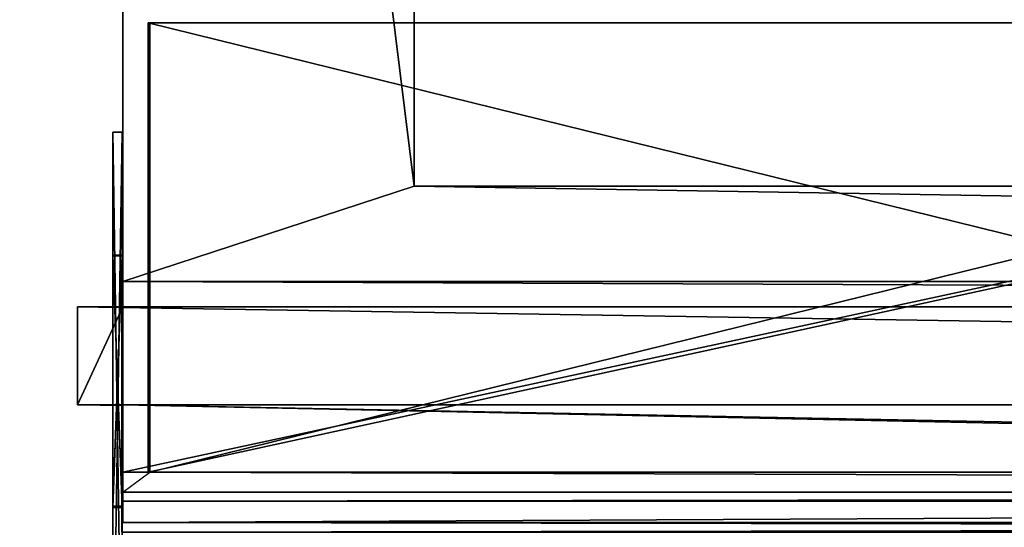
# Model space of a CAD drawing. Extents: x 0 to 48.8, y 0 to 26.9.
# Tile 195 of 256: x 0 to 7.6, y 4.8 to 8.7. Entities that reach past the tile are written whole.
import ezdxf

# ---------------------------------------------------------------- set-up
doc = ezdxf.new("R2010")
doc.units = 0
doc.header["$MEASUREMENT"] = 0
doc.layers.get('0').update_dxf_attribs({"linetype": 'CONTINUOUS'})
doc.layers.add('BODY', color=251, linetype='CONTINUOUS')
doc.layers.add('SIDE_SUPPOT_LT', color=251, linetype='CONTINUOUS')

# ---------------------------------------------------------------- blocks, each defined once
blk = doc.blocks.new('T48IT100NP_TRADECAD_DXF')
at = {"layer": 'BODY', "color": 0}
for p, q in [((0.8004, 25.6657, 1.2161), (0.8004, 6.66, 1.2161)), ((0.8004, 25.6657, 1.2161), (0.8004, 6.66, 1.2161)), ((3.0645, 7.4022, 1.2161), (3.0645, 25.6657, 1.2161)), ((3.0645, 7.4022, 1.2161), (3.0645, 25.6657, 1.2161)), ((3.0645, 7.4022, 0.7119), (3.0645, 25.6657, 0.7119)), ((3.0645, 7.4022, 0.7119), (3.0645, 25.6657, 0.7119)), ((0.8004, 5.179, 80.6752), (0.8004, 8.8751, 80.6752)), ((0.8004, 5.179, 80.6752), (0.8004, 8.8751, 80.6752)), ((0.9986, 8.6714, 80.6752), (0.9986, 5.179, 80.6752)), ((15.1672, 8.6714, 80.6752), (0.9986, 8.6714, 80.6752)), ((0.9986, 8.6714, 80.6752), (0.9986, 5.179, 80.6752)), ((0.9986, 8.6714, 80.6752), (1.0103, 8.6714, 83.6099)), ((0.9986, 8.6714, 80.6752), (1.0103, 8.6714, 83.6099)), ((15.1672, 8.6714, 80.6752), (0.9986, 8.6714, 80.6752)), ((1.0103, 8.6714, 83.6099), (1.0103, 5.179, 83.6099)), ((1.0103, 8.6714, 83.6099), (1.0103, 5.179, 83.6099)), ((1.0103, 8.6714, 83.6099), (15.1668, 8.6714, 83.6099)), ((1.0103, 8.6714, 83.6099), (15.1668, 8.6714, 83.6099)), ((3.0645, 7.4022, 1.2161), (45.479, 7.4022, 1.2161)), ((3.0645, 7.4022, 1.2161), (3.0645, 7.4022, 0.7119)), ((3.0645, 7.4022, 0.7119), (45.479, 7.4022, 0.7119)), ((3.0645, 7.4022, 0.7119), (45.479, 7.4022, 0.7119)), ((3.0645, 7.4022, 1.2161), (3.0645, 7.4022, 0.7119)), ((3.0645, 7.4022, 1.2161), (45.479, 7.4022, 1.2161)), ((0.8004, 6.6579, 79.908), (0.7935, 6.6579, 79.94)), ((0.7935, 6.6579, 79.94), (0.7935, 6.6579, 7.3883)), ((0.7935, 6.6579, 7.3883), (0.8004, 6.6579, 7.3883)), ((0.7935, 6.6579, 7.3883), (0.7935, 5.0241, 7.3883)), ((0.7935, 6.6579, 7.3883), (0.8004, 6.6579, 7.3883)), ((0.7935, 6.6579, 7.3883), (0.7935, 5.0241, 7.3883)), ((0.7935, 6.6579, 79.94), (0.7935, 6.6579, 7.3883)), ((0.7935, 6.6579, 79.94), (0.7935, 5.0241, 79.94)), ((0.7935, 6.6579, 79.94), (0.7935, 5.0241, 79.94)), ((0.8004, 6.6579, 79.908), (0.7935, 6.6579, 79.94)), ((0.8004, 6.4639, 3.8536), (0.8004, 6.66, 3.8536)), ((0.8004, 6.66, 3.8536), (0.8004, 6.66, 1.2161)), ((48.044, 6.66, 1.2161), (0.8004, 6.66, 1.2161)), ((48.044, 6.66, 3.8536), (0.8004, 6.66, 3.8536)), ((0.8004, 6.4639, 3.8536), (0.8004, 6.66, 3.8536)), ((48.044, 6.66, 1.2161), (0.8004, 6.66, 1.2161)), ((0.8004, 6.66, 3.8536), (0.8004, 6.66, 1.2161)), ((48.044, 6.66, 3.8536), (0.8004, 6.66, 3.8536)), ((0.8004, 5.0241, 79.908), (0.8004, 6.6579, 79.908)), ((0.8004, 6.6579, 7.3883), (0.8004, 6.6579, 79.908)), ((0.8004, 6.6579, 7.3883), (0.8004, 5.0241, 7.3883)), ((0.8004, 6.6579, 7.3883), (0.8004, 6.6579, 79.908)), ((0.8004, 6.6579, 7.3883), (0.8004, 5.0241, 7.3883)), ((0.8004, 5.0241, 79.908), (0.8004, 6.6579, 79.908)), ((0.4486, 6.4639), (0.4486, 5.7042)), ((0.4486, 6.4639), (0.4486, 6.4639, 4.1365)), ((0.4486, 6.4639, 4.1365), (0.4486, 5.7042, 4.1365)), ((48.396, 6.4639), (0.4486, 6.4639)), ((0.8004, 6.4639, 4.1365), (0.4486, 6.4639, 4.1365)), ((0.4486, 6.4639), (0.4486, 6.4639, 4.1365)), ((0.8004, 6.4639, 4.1365), (0.4486, 6.4639, 4.1365)), ((0.4486, 6.4639, 4.1365), (0.4486, 5.7042, 4.1365)), ((48.396, 6.4639), (0.4486, 6.4639)), ((0.4486, 6.4639), (0.4486, 5.7042)), ((0.8004, 5.7042, 3.8536), (0.8004, 6.4639, 3.8536)), ((0.8004, 6.4639, 4.1365), (0.8004, 6.4639, 3.8536)), ((0.8004, 5.7042, 3.8536), (0.8004, 6.4639, 3.8536)), ((0.8004, 5.6983, 4.1365), (0.8004, 6.4639, 4.1365)), ((0.8004, 6.4639, 3.8536), (48.044, 6.4639, 3.8536)), ((0.8004, 6.4639, 4.1365), (0.8004, 6.4639, 3.8536)), ((0.8004, 6.4639, 3.8536), (48.044, 6.4639, 3.8536)), ((0.8004, 5.6983, 4.1365), (0.8004, 6.4639, 4.1365)), ((0.4486, 5.7042, 4.1365), (0.4486, 5.7042, 3.8536)), ((0.4486, 5.7042), (0.4486, 5.7042, 3.8536)), ((0.8004, 5.7042, 3.8536), (0.4486, 5.7042, 3.8536)), ((0.4486, 5.7042), (48.396, 5.7042)), ((0.4486, 5.7042), (0.4486, 5.7042, 3.8536)), ((0.4486, 5.7042, 4.1365), (0.8004, 5.6983, 4.1365)), ((0.4486, 5.7042), (48.396, 5.7042)), ((0.4486, 5.7042, 4.1365), (0.4486, 5.7042, 3.8536)), ((0.8004, 5.7042, 3.8536), (0.4486, 5.7042, 3.8536)), ((0.4486, 5.7042, 4.1365), (0.8004, 5.6983, 4.1365)), ((0.8004, 4.7898, 3.8535), (0.8004, 5.7042, 3.8536)), ((0.8004, 4.7898, 3.8535), (0.8004, 5.7042, 3.8536)), ((48.044, 5.7042, 3.8536), (0.8004, 5.7042, 3.8536)), ((0.8004, 5.6983, 4.1365), (0.8004, 5.7042, 3.8536)), ((48.044, 5.7042, 3.8536), (0.8004, 5.7042, 3.8536)), ((0.8004, 5.6983, 4.1365), (0.8004, 5.7042, 3.8536)), ((0.8004, 5.179, 80.6752), (0.8004, 5.179, 83.6099)), ((0.8004, 5.179, 83.6099), (0.8004, 4.7898, 83.6099)), ((0.9986, 5.179, 80.6752), (0.8004, 5.179, 80.6752)), ((0.8004, 5.0241, 83.6099), (1.0103, 5.179, 83.6099)), ((1.0103, 5.179, 83.6099), (0.8004, 5.179, 83.6099)), ((0.8004, 5.179, 80.6752), (0.8004, 5.179, 83.6099)), ((0.9986, 5.179, 80.6752), (0.8004, 5.179, 80.6752)), ((15.1672, 5.179, 80.6752), (0.9986, 5.179, 80.6752)), ((15.1672, 5.179, 80.6752), (0.9986, 5.179, 80.6752)), ((1.0103, 5.179, 83.6099), (0.9986, 5.179, 80.6752)), ((1.0103, 5.179, 83.6099), (0.9986, 5.179, 80.6752)), ((0.7935, 5.0241, 83.8833), (48.0504, 5.0241, 83.8833)), ((0.7935, 5.0241, 79.94), (0.7935, 5.0241, 83.8833)), ((0.8004, 5.0241, 79.908), (0.7935, 5.0241, 79.94)), ((0.7935, 5.0241, 83.8833), (48.0504, 5.0241, 83.8833)), ((0.7935, 4.9557, 83.8833), (0.7935, 5.0241, 83.8833)), ((0.7935, 5.0241, 7.3883), (0.8004, 5.0241, 7.3883)), ((0.7935, 4.9557, 83.8833), (0.7935, 5.0241, 83.8833)), ((0.7935, 4.7898, 3.8535), (0.7935, 5.0241, 3.8535)), ((0.7935, 5.0241, 3.8535), (0.7935, 5.0241, 7.3883)), ((0.7935, 5.0241, 79.94), (0.7935, 5.0241, 83.8833)), ((0.8004, 5.0241, 79.908), (0.7935, 5.0241, 79.94)), ((0.8004, 5.0241, 3.8535), (0.7935, 5.0241, 3.8535)), ((0.7935, 4.7898, 3.8535), (0.7935, 5.0241, 3.8535)), ((0.7935, 5.0241, 7.3883), (0.8004, 5.0241, 7.3883)), ((0.7935, 5.0241, 3.8535), (0.7935, 5.0241, 7.3883)), ((0.8004, 5.0241, 3.8535), (0.7935, 5.0241, 3.8535)), ((0.8004, 5.0241, 83.6099), (0.8004, 5.0241, 79.908)), ((0.8004, 5.0241, 83.6099), (48.044, 5.0241, 83.6099)), ((0.8004, 4.7898, 3.8535), (0.8004, 5.0241, 3.8535)), ((0.8004, 4.7898, 83.6099), (0.8004, 5.0241, 83.6099)), ((0.8004, 5.0241, 83.6099), (0.8004, 5.0241, 79.908)), ((0.8004, 5.0241, 3.8535), (0.8004, 5.0241, 7.3883)), ((0.8004, 5.0241, 83.6099), (48.044, 5.0241, 83.6099)), ((0.8004, 4.7898, 3.8535), (0.8004, 5.0241, 3.8535)), ((0.8004, 5.0241, 3.8535), (0.8004, 5.0241, 7.3883)), ((0.7935, 4.9557, 83.8833), (17.9504, 4.9557, 83.8833)), ((0.7935, 4.7898, 83.8833), (0.7935, 4.9557, 83.8833)), ((0.7935, 4.7898, 83.8833), (0.7935, 4.9557, 83.8833)), ((48.0504, 4.7898, 83.8833), (0.7935, 4.7898, 83.8833)), ((0.7935, 4.7898, 83.8833), (0.7935, 4.7898, 83.8519)), ((0.7935, 4.7898, 83.8519), (0.8004, 4.7898, 83.6099)), ((0.7935, 4.7898, 83.8833), (0.7935, 4.7136, 83.8833)), ((48.0504, 4.7898, 83.8833), (0.7935, 4.7898, 83.8833)), ((48.0504, 4.7898, 83.8833), (0.7935, 4.7898, 83.8833)), ((0.8004, 4.7898, 7.3883), (0.7935, 4.7898, 7.3883)), ((0.7935, 4.7898, 83.8519), (0.7935, 4.7898, 7.3883)), ((0.7935, 4.7898, 83.8519), (0.8004, 4.7898, 83.6099)), ((0.7935, 4.7898, 83.8833), (0.7935, 4.7136, 83.8833)), ((0.7935, 4.7136, 3.8536), (0.7935, 4.7898, 3.8535)), ((0.7935, 4.7898, 83.8519), (0.8004, 4.7898, 83.6099)), ((0.7935, 4.7898, 83.8519), (0.7935, 4.7898, 7.3883)), ((0.8004, 4.7898, 7.3883), (0.7935, 4.7898, 7.3883)), ((0.8004, 4.7898, 3.8535), (0.7935, 4.7898, 3.8535)), ((0.7935, 4.7136, 3.8536), (0.7935, 4.7898, 3.8535)), ((0.8004, 4.7898, 3.8535), (0.7935, 4.7898, 3.8535)), ((0.8004, 4.7898, 83.6099), (48.044, 4.7898, 83.6099)), ((0.8004, 4.7898, 3.8535), (0.8004, 4.7898, 7.3883)), ((0.8004, 4.7898, 83.6099), (0.8004, 4.7898, 7.3883)), ((0.8004, 4.7898, 83.6099), (0.8004, 4.7898, 7.3883)), ((0.8004, 4.7898, 3.8535), (0.8004, 4.7898, 7.3883)), ((0.8004, 4.7898, 83.6099), (0.8004, 4.7898, 7.3883)), ((0.8004, 4.7898, 83.6099), (0.8004, 4.7898, 7.3883))]:
    blk.add_line(p, q, dxfattribs=at)
at = {"layer": 'SIDE_SUPPOT_LT', "color": 0}
for p, q in [((0.7249, 7.8209, 83.5641), (0.795, 7.8209, 83.5641)), ((0.7249, 7.8208, 3.5377), (0.7249, 7.8209, 83.5641)), ((0.7249, 7.8209, 83.5641), (0.7249, 3.1817, 83.5641)), ((0.7249, 7.8208, 3.5377), (0.7249, 7.8209, 83.5641)), ((0.7249, 7.8209, 83.5641), (0.7249, 3.1817, 83.5641)), ((0.7249, 7.8209, 83.5641), (0.795, 7.8209, 83.5641)), ((0.7249, 7.8208, 3.5377), (0.795, 7.8208, 3.5377)), ((0.7249, 3.1817, 3.5377), (0.7249, 7.8208, 3.5377)), ((0.7249, 7.8208, 3.5377), (0.795, 7.8208, 3.5377)), ((0.7249, 3.1817, 3.5377), (0.7249, 7.8208, 3.5377)), ((0.795, 7.8209, 83.5641), (0.795, 7.8208, 3.5377)), ((0.795, 7.8209, 83.5641), (0.795, 3.1106, 83.5641)), ((0.795, 7.8209, 83.5641), (0.795, 7.8208, 3.5377)), ((0.795, 7.8209, 83.5641), (0.795, 3.1106, 83.5641)), ((0.795, 7.8208, 3.5377), (0.795, 3.1106, 3.5377)), ((0.795, 7.8208, 3.5377), (0.795, 3.1106, 3.5377)), ((0.7249, 4.9153, 82.4953), (0.7249, 6.8664, 82.4953)), ((0.7249, 6.8664, 82.4953), (0.7249, 6.8664, 81.0881)), ((0.7249, 6.8664, 81.0881), (0.7249, 4.9153, 81.0881)), ((0.7249, 6.8664, 81.0881), (0.7249, 4.9153, 81.0881)), ((0.7249, 6.8664, 81.0881), (0.795, 6.8664, 81.0881)), ((0.7249, 6.8664, 82.4953), (0.7249, 6.8664, 81.0881)), ((0.7249, 6.8664, 82.4953), (0.795, 6.8664, 82.4953)), ((0.7249, 6.8664, 81.0881), (0.795, 6.8664, 81.0881)), ((0.7249, 4.9153, 82.4953), (0.7249, 6.8664, 82.4953)), ((0.7249, 6.8664, 82.4953), (0.795, 6.8664, 82.4953)), ((0.7249, 4.9059, 5.9859), (0.7249, 6.8614, 5.9859)), ((0.7249, 6.8614, 5.9859), (0.7249, 6.8614, 4.6027)), ((0.7249, 6.8614, 4.6027), (0.7249, 4.9059, 4.6027)), ((0.7249, 6.8614, 4.6027), (0.7249, 4.9059, 4.6027)), ((0.7249, 6.8614, 4.6027), (0.795, 6.8614, 4.6027)), ((0.7249, 6.8614, 4.6027), (0.795, 6.8614, 4.6027)), ((0.7249, 6.8614, 5.9859), (0.7249, 6.8614, 4.6027)), ((0.7249, 6.8614, 5.9859), (0.795, 6.8614, 5.9859)), ((0.7249, 6.8614, 5.9859), (0.795, 6.8614, 5.9859)), ((0.7249, 4.9059, 5.9859), (0.7249, 6.8614, 5.9859)), ((0.795, 6.8664, 82.4953), (0.795, 4.9153, 82.4953)), ((0.795, 6.8664, 81.0881), (0.795, 4.9153, 81.0881)), ((0.795, 6.8664, 81.0881), (0.795, 6.8664, 82.4953)), ((0.795, 6.8664, 81.0881), (0.795, 4.9153, 81.0881)), ((0.795, 6.8664, 81.0881), (0.795, 6.8664, 82.4953)), ((0.795, 6.8664, 82.4953), (0.795, 4.9153, 82.4953)), ((0.795, 6.8614, 5.9859), (0.795, 4.9059, 5.9859)), ((0.795, 4.9059, 4.6027), (0.795, 6.8614, 4.6027)), ((0.795, 6.8614, 4.6027), (0.795, 6.8614, 5.9859)), ((0.795, 4.9059, 4.6027), (0.795, 6.8614, 4.6027)), ((0.795, 6.8614, 4.6027), (0.795, 6.8614, 5.9859)), ((0.795, 6.8614, 5.9859), (0.795, 4.9059, 5.9859)), ((0.7249, 4.9153, 82.4953), (0.7249, 4.9153, 81.0881)), ((0.7249, 4.9153, 82.4953), (0.7249, 4.9153, 81.0881)), ((0.7249, 4.9153, 81.0881), (0.795, 4.9153, 81.0881)), ((0.795, 4.9153, 82.4953), (0.7249, 4.9153, 82.4953)), ((0.7249, 4.9153, 81.0881), (0.795, 4.9153, 81.0881)), ((0.795, 4.9153, 82.4953), (0.7249, 4.9153, 82.4953)), ((0.7249, 4.9059, 4.6027), (0.7249, 4.9059, 5.9859)), ((0.795, 4.9059, 4.6027), (0.7249, 4.9059, 4.6027)), ((0.795, 4.9059, 5.9859), (0.7249, 4.9059, 5.9859)), ((0.7249, 4.9059, 4.6027), (0.7249, 4.9059, 5.9859)), ((0.795, 4.9059, 4.6027), (0.7249, 4.9059, 4.6027)), ((0.795, 4.9059, 5.9859), (0.7249, 4.9059, 5.9859)), ((0.795, 4.9153, 81.0881), (0.795, 4.9153, 82.4953)), ((0.795, 4.9153, 81.0881), (0.795, 4.9153, 82.4953)), ((0.795, 4.9059, 5.9859), (0.795, 4.9059, 4.6027)), ((0.795, 4.9059, 5.9859), (0.795, 4.9059, 4.6027))]:
    blk.add_line(p, q, dxfattribs=at)
at = {"layer": 'BODY', "color": 251}
mesh = blk.add_polyface(dxfattribs=at)
corners = [(0.8004, 25.6657, 1.2161), (0.8004, 6.66, 3.8536), (0.8004, 6.66, 1.2161), (0.8004, 8.8751, 80.6752), (0.8004, 8.8751, 81.6652), (0.8004, 25.6657, 7.5685), (0.8004, 26.7622, 81.6652), (0.8004, 26.7622, 7.5685), (0.8004, 5.7042, 3.8536), (0.8004, 4.7898, 7.3883), (0.8004, 4.7898, 3.8535), (0.8004, 4.7898, 83.6099), (0.8004, 5.179, 80.6752), (0.8004, 6.4639, 3.8536), (0.8004, 5.179, 83.6099)]
mesh.append_faces([[corners[k] for k in face] for face in [(0, 1, 2), (6, 5, 7), (8, 9, 10)]], dxfattribs={"vtx0": -1, "color": 251})
mesh.append_faces([[corners[k] for k in face] for face in [(3, 0, 4), (4, 5, 6), (9, 8, 11), (12, 8, 3)]], dxfattribs={"vtx0": -1, "vtx1": -1, "color": 251})
mesh.append_faces([[corners[k] for k in face] for face in [(1, 0, 3), (11, 8, 12)]], dxfattribs={"vtx0": -1, "vtx1": -1, "vtx2": -1, "color": 251})
mesh.append_faces([[corners[k] for k in face] for face in [(4, 0, 5), (3, 8, 13), (3, 13, 1)]], dxfattribs={"vtx0": -1, "vtx2": -1, "color": 251})
mesh.append_faces([[corners[k] for k in face] for face in [(14, 11, 12)]], dxfattribs={"vtx1": -1, "color": 251})
mesh = blk.add_polyface(dxfattribs=at)
corners = [(0.8004, 6.66, 1.2161), (3.0645, 7.4022, 1.2161), (0.8004, 25.6657, 1.2161), (48.044, 6.66, 1.2161), (45.479, 7.4022, 1.2161), (45.479, 25.6657, 1.2161), (48.044, 25.6657, 1.2161), (3.0645, 25.6657, 1.2161)]
mesh.append_faces([[corners[k] for k in face] for face in [(5, 3, 6)]], dxfattribs={"vtx0": -1, "color": 251})
mesh.append_faces([[corners[k] for k in face] for face in [(0, 1, 2), (1, 3, 4), (4, 3, 5)]], dxfattribs={"vtx0": -1, "vtx1": -1, "color": 251})
mesh.append_faces([[corners[k] for k in face] for face in [(1, 0, 3)]], dxfattribs={"vtx0": -1, "vtx2": -1, "color": 251})
mesh.append_faces([[corners[k] for k in face] for face in [(7, 2, 1)]], dxfattribs={"vtx1": -1, "color": 251})
mesh = blk.add_polyface(dxfattribs=at)
corners = [(3.0645, 25.6657, 0.7119), (3.0645, 7.4022, 1.2161), (3.0645, 7.4022, 0.7119), (3.0645, 25.6657, 1.2161)]
mesh.append_faces([[corners[k] for k in face] for face in [(0, 1, 2), (1, 0, 3)]], dxfattribs={"vtx0": -1, "color": 251})
mesh = blk.add_polyface(dxfattribs=at)
corners = [(45.479, 7.4022, 0.7119), (3.0645, 25.6657, 0.7119), (3.0645, 7.4022, 0.7119), (45.479, 25.6657, 0.7119)]
mesh.append_faces([[corners[k] for k in face] for face in [(0, 1, 2), (1, 0, 3)]], dxfattribs={"vtx0": -1, "color": 251})
mesh = blk.add_polyface(dxfattribs=at)
corners = [(30.4702, 8.8751, 80.6752), (18.3591, 6.1789, 80.6752), (18.3591, 8.8751, 80.6752), (48.044, 8.8751, 80.6752), (30.8788, 6.1789, 80.6752), (30.8788, 8.8751, 80.6752), (33.7245, 5.179, 80.6752), (47.6944, 5.179, 80.6752), (48.044, 5.179, 80.6752), (17.9505, 8.8751, 80.6752), (0.8004, 5.179, 80.6752), (0.8004, 8.8751, 80.6752), (0.9986, 5.179, 80.6752), (15.1672, 5.179, 80.6752), (17.9505, 6.1789, 80.6752), (30.4702, 6.1789, 80.6752)]
mesh.append_faces([[corners[k] for k in face] for face in [(0, 1, 2), (3, 4, 5), (7, 3, 8), (9, 10, 11)]], dxfattribs={"vtx0": -1, "color": 251})
mesh.append_faces([[corners[k] for k in face] for face in [(6, 3, 7), (10, 9, 12), (12, 9, 13), (13, 14, 6), (15, 1, 0)]], dxfattribs={"vtx0": -1, "vtx1": -1, "color": 251})
mesh.append_faces([[corners[k] for k in face] for face in [(4, 3, 6), (6, 1, 15)]], dxfattribs={"vtx0": -1, "vtx1": -1, "vtx2": -1, "color": 251})
mesh.append_faces([[corners[k] for k in face] for face in [(13, 9, 14), (6, 14, 1), (6, 15, 4)]], dxfattribs={"vtx0": -1, "vtx2": -1, "color": 251})
mesh = blk.add_polyface(dxfattribs=at)
corners = [(15.1668, 8.6714, 83.6099), (1.0103, 5.179, 83.6099), (1.0103, 8.6714, 83.6099), (47.6944, 8.6715, 83.6099), (33.7245, 5.179, 83.6099), (33.7245, 8.6715, 83.6099), (48.044, 5.0241, 83.6099), (0.8004, 5.0241, 83.6099), (15.1668, 5.179, 83.6099), (47.6944, 5.179, 83.6099), (48.044, 5.179, 83.6099)]
mesh.append_faces([[corners[k] for k in face] for face in [(0, 1, 2), (3, 4, 5), (1, 6, 7), (6, 9, 10)]], dxfattribs={"vtx0": -1, "color": 251})
mesh.append_faces([[corners[k] for k in face] for face in [(8, 1, 0), (9, 4, 3)]], dxfattribs={"vtx0": -1, "vtx1": -1, "color": 251})
mesh.append_faces([[corners[k] for k in face] for face in [(6, 1, 8), (6, 4, 9)]], dxfattribs={"vtx0": -1, "vtx1": -1, "vtx2": -1, "color": 251})
mesh.append_faces([[corners[k] for k in face] for face in [(6, 8, 4)]], dxfattribs={"vtx0": -1, "vtx2": -1, "color": 251})
mesh = blk.add_polyface(dxfattribs=at)
corners = [(15.1672, 5.179, 80.6752), (0.9986, 8.6714, 80.6752), (0.9986, 5.179, 80.6752), (15.1672, 8.6714, 80.6752)]
mesh.append_faces([[corners[k] for k in face] for face in [(0, 1, 2), (1, 0, 3)]], dxfattribs={"vtx0": -1, "color": 251})
mesh = blk.add_polyface(dxfattribs=at)
corners = [(0.9986, 8.6714, 80.6752), (1.0103, 5.179, 83.6099), (0.9986, 5.179, 80.6752), (1.0103, 8.6714, 83.6099)]
mesh.append_faces([[corners[k] for k in face] for face in [(0, 1, 2), (1, 0, 3)]], dxfattribs={"vtx0": -1, "color": 251})
mesh = blk.add_polyface(dxfattribs=at)
corners = [(15.1668, 8.6714, 83.6099), (0.9986, 8.6714, 80.6752), (15.1672, 8.6714, 80.6752), (1.0103, 8.6714, 83.6099)]
mesh.append_faces([[corners[k] for k in face] for face in [(0, 1, 2), (1, 0, 3)]], dxfattribs={"vtx0": -1, "color": 251})
mesh = blk.add_polyface(dxfattribs=at)
corners = [(3.0645, 7.4022, 1.2161), (45.479, 7.4022, 0.7119), (3.0645, 7.4022, 0.7119), (45.479, 7.4022, 1.2161)]
mesh.append_faces([[corners[k] for k in face] for face in [(0, 1, 2), (1, 0, 3)]], dxfattribs={"vtx0": -1, "color": 251})
mesh = blk.add_polyface(dxfattribs=at)
corners = [(0.8004, 6.6579, 79.908), (0.7935, 6.6579, 7.3883), (0.8004, 6.6579, 7.3883), (0.7935, 6.6579, 79.94)]
mesh.append_faces([[corners[k] for k in face] for face in [(0, 1, 2), (1, 0, 3)]], dxfattribs={"vtx0": -1, "color": 251})
mesh = blk.add_polyface(dxfattribs=at)
corners = [(0.8004, 5.0241, 7.3883), (0.7935, 6.6579, 7.3883), (0.7935, 5.0241, 7.3883), (0.8004, 6.6579, 7.3883)]
mesh.append_faces([[corners[k] for k in face] for face in [(0, 1, 2), (1, 0, 3)]], dxfattribs={"vtx0": -1, "color": 251})
mesh = blk.add_polyface(dxfattribs=at)
corners = [(0.7935, 6.6579, 7.3883), (0.7935, 5.0241, 79.94), (0.7935, 5.0241, 7.3883), (0.7935, 6.6579, 79.94), (0.7935, 4.7898, 3.8535), (0.7935, 4.7136, 7.3883), (0.7935, 4.7136, 3.8536), (0.7935, 4.7136, 79.8382), (0.7935, 4.7136, 83.8833), (0.7935, 4.7898, 83.8833), (0.7935, 5.0241, 3.8535), (0.7935, 4.9557, 83.8833), (0.7935, 5.0241, 83.8833)]
mesh.append_faces([[corners[k] for k in face] for face in [(1, 0, 3), (4, 5, 6)]], dxfattribs={"vtx0": -1, "color": 251})
mesh.append_faces([[corners[k] for k in face] for face in [(0, 1, 2), (5, 4, 7), (7, 4, 8), (8, 4, 9), (9, 10, 11), (11, 10, 12), (12, 2, 1)]], dxfattribs={"vtx0": -1, "vtx1": -1, "color": 251})
mesh.append_faces([[corners[k] for k in face] for face in [(9, 4, 10), (12, 10, 2)]], dxfattribs={"vtx0": -1, "vtx2": -1, "color": 251})
mesh = blk.add_polyface(dxfattribs=at)
corners = [(0.7935, 6.6579, 79.94), (0.8004, 5.0241, 79.908), (0.7935, 5.0241, 79.94), (0.8004, 6.6579, 79.908)]
mesh.append_faces([[corners[k] for k in face] for face in [(0, 1, 2), (1, 0, 3)]], dxfattribs={"vtx0": -1, "color": 251})
mesh = blk.add_polyface(dxfattribs=at)
corners = [(48.044, 6.4639, 3.8536), (0.8004, 6.66, 3.8536), (0.8004, 6.4639, 3.8536), (48.044, 6.66, 3.8536)]
mesh.append_faces([[corners[k] for k in face] for face in [(0, 1, 2), (1, 0, 3)]], dxfattribs={"vtx0": -1, "color": 251})
mesh = blk.add_polyface(dxfattribs=at)
corners = [(0.8004, 6.66, 3.8536), (48.044, 6.66, 1.2161), (0.8004, 6.66, 1.2161), (48.044, 6.66, 3.8536)]
mesh.append_faces([[corners[k] for k in face] for face in [(0, 1, 2), (1, 0, 3)]], dxfattribs={"vtx0": -1, "color": 251})
mesh = blk.add_polyface(dxfattribs=at)
corners = [(0.8004, 6.6579, 79.908), (0.8004, 5.0241, 7.3883), (0.8004, 5.0241, 79.908), (0.8004, 6.6579, 7.3883), (0.8004, 5.0241, 83.6099), (0.8004, 4.7898, 7.3883), (0.8004, 4.7898, 83.6099), (0.8004, 4.7898, 3.8535), (0.8004, 5.0241, 3.8535)]
mesh.append_faces([[corners[k] for k in face] for face in [(1, 0, 3), (4, 5, 6)]], dxfattribs={"vtx0": -1, "color": 251})
mesh.append_faces([[corners[k] for k in face] for face in [(0, 1, 2), (5, 4, 7), (7, 4, 8), (8, 2, 1)]], dxfattribs={"vtx0": -1, "vtx1": -1, "color": 251})
mesh.append_faces([[corners[k] for k in face] for face in [(8, 4, 2)]], dxfattribs={"vtx0": -1, "vtx2": -1, "color": 251})
mesh = blk.add_polyface(dxfattribs=at)
corners = [(0.4486, 6.4639), (0.4486, 5.7042, 3.8536), (0.4486, 5.7042), (0.4486, 5.7042, 4.1365), (0.4486, 6.4639, 4.1365)]
mesh.append_faces([[corners[k] for k in face] for face in [(0, 1, 2), (3, 0, 4)]], dxfattribs={"vtx0": -1, "color": 251})
mesh.append_faces([[corners[k] for k in face] for face in [(1, 0, 3)]], dxfattribs={"vtx0": -1, "vtx1": -1, "color": 251})
mesh = blk.add_polyface(dxfattribs=at)
corners = [(48.396, 6.4639), (48.044, 6.4639, 3.8536), (0.4486, 6.4639), (48.396, 6.4639, 4.1365), (48.044, 6.4639, 4.1365), (0.8004, 6.4639, 3.8536), (0.4486, 6.4639, 4.1365), (0.8004, 6.4639, 4.1365)]
mesh.append_faces([[corners[k] for k in face] for face in [(1, 3, 4), (6, 5, 7)]], dxfattribs={"vtx0": -1, "color": 251})
mesh.append_faces([[corners[k] for k in face] for face in [(0, 1, 2), (2, 5, 6), (5, 2, 1)]], dxfattribs={"vtx0": -1, "vtx1": -1, "color": 251})
mesh.append_faces([[corners[k] for k in face] for face in [(1, 0, 3)]], dxfattribs={"vtx0": -1, "vtx2": -1, "color": 251})
mesh = blk.add_polyface(dxfattribs=at)
corners = [(0.8004, 6.4639, 4.1365), (0.4486, 5.7042, 4.1365), (0.4486, 6.4639, 4.1365), (0.8004, 5.6983, 4.1365)]
mesh.append_faces([[corners[k] for k in face] for face in [(0, 1, 2), (1, 0, 3)]], dxfattribs={"vtx0": -1, "color": 251})
mesh = blk.add_polyface(dxfattribs=at)
corners = [(48.396, 5.7042), (0.4486, 6.4639), (0.4486, 5.7042), (48.396, 6.4639)]
mesh.append_faces([[corners[k] for k in face] for face in [(0, 1, 2), (1, 0, 3)]], dxfattribs={"vtx0": -1, "color": 251})
mesh = blk.add_polyface(dxfattribs=at)
corners = [(0.8004, 6.4639, 4.1365), (0.8004, 5.7042, 3.8536), (0.8004, 5.6983, 4.1365), (0.8004, 6.4639, 3.8536)]
mesh.append_faces([[corners[k] for k in face] for face in [(0, 1, 2), (1, 0, 3)]], dxfattribs={"vtx0": -1, "color": 251})
mesh = blk.add_polyface(dxfattribs=at)
corners = [(0.4486, 5.7042, 3.8536), (48.396, 5.7042), (0.4486, 5.7042), (48.044, 5.7042, 3.8536), (48.396, 5.7042, 4.1365), (0.8004, 5.7042, 3.8536), (48.044, 5.7042, 4.1365)]
mesh.append_faces([[corners[k] for k in face] for face in [(0, 1, 2), (3, 0, 5), (4, 3, 6)]], dxfattribs={"vtx0": -1, "color": 251})
mesh.append_faces([[corners[k] for k in face] for face in [(1, 3, 4)]], dxfattribs={"vtx0": -1, "vtx1": -1, "color": 251})
mesh.append_faces([[corners[k] for k in face] for face in [(1, 0, 3)]], dxfattribs={"vtx0": -1, "vtx1": -1, "vtx2": -1, "color": 251})
mesh = blk.add_polyface(dxfattribs=at)
corners = [(0.4486, 5.7042, 4.1365), (0.8004, 5.7042, 3.8536), (0.4486, 5.7042, 3.8536)]
mesh.append_faces([[corners[k] for k in face] for face in [(0, 1, 2)]], dxfattribs={"color": 251})
mesh = blk.add_polyface(dxfattribs=at)
corners = [(0.8004, 5.6983, 4.1365), (0.8004, 5.7042, 3.8536), (0.4486, 5.7042, 4.1365)]
mesh.append_faces([[corners[k] for k in face] for face in [(0, 1, 2)]], dxfattribs={"color": 251})
mesh = blk.add_polyface(dxfattribs=at)
corners = [(48.0504, 4.7136, 3.8536), (0.7935, 4.7898, 3.8535), (0.7935, 4.7136, 3.8536), (0.8004, 4.7898, 3.8535), (0.8004, 5.7042, 3.8536), (48.044, 4.7898, 3.8536), (48.0504, 4.7898, 3.8536), (48.044, 5.7042, 3.8536)]
mesh.append_faces([[corners[k] for k in face] for face in [(0, 1, 2), (5, 0, 6)]], dxfattribs={"vtx0": -1, "color": 251})
mesh.append_faces([[corners[k] for k in face] for face in [(1, 0, 3), (3, 0, 4)]], dxfattribs={"vtx0": -1, "vtx1": -1, "color": 251})
mesh.append_faces([[corners[k] for k in face] for face in [(4, 0, 5)]], dxfattribs={"vtx0": -1, "vtx1": -1, "vtx2": -1, "color": 251})
mesh.append_faces([[corners[k] for k in face] for face in [(7, 4, 5)]], dxfattribs={"vtx1": -1, "color": 251})
mesh = blk.add_polyface(dxfattribs=at)
corners = [(1.0103, 5.179, 83.6099), (0.8004, 5.179, 80.6752), (0.9986, 5.179, 80.6752), (0.8004, 5.179, 83.6099)]
mesh.append_faces([[corners[k] for k in face] for face in [(0, 1, 2), (1, 0, 3)]], dxfattribs={"vtx0": -1, "color": 251})
mesh = blk.add_polyface(dxfattribs=at)
corners = [(48.0504, 5.0241, 79.8382), (48.044, 5.0241, 79.8323), (48.0547, 5.0241, 79.8323), (48.044, 5.0241, 83.6099), (48.0504, 5.0241, 83.8833), (0.8004, 5.0241, 83.6099), (0.7935, 5.0241, 79.94), (0.8004, 5.0241, 79.908), (0.7935, 5.0241, 83.8833)]
mesh.append_faces([[corners[k] for k in face] for face in [(0, 1, 2), (5, 6, 7)]], dxfattribs={"vtx0": -1, "color": 251})
mesh.append_faces([[corners[k] for k in face] for face in [(1, 0, 3), (3, 4, 5), (6, 5, 8), (8, 5, 4)]], dxfattribs={"vtx0": -1, "vtx1": -1, "color": 251})
mesh.append_faces([[corners[k] for k in face] for face in [(3, 0, 4)]], dxfattribs={"vtx0": -1, "vtx2": -1, "color": 251})
mesh = blk.add_polyface(dxfattribs=at)
corners = [(48.0504, 5.0241, 83.8833), (0.7935, 4.9557, 83.8833), (0.7935, 5.0241, 83.8833), (0.7935, 4.7898, 83.8833), (48.0504, 4.7898, 83.8833)]
mesh.append_faces([[corners[k] for k in face] for face in [(0, 1, 2), (3, 0, 4)]], dxfattribs={"vtx0": -1, "color": 251})
mesh.append_faces([[corners[k] for k in face] for face in [(1, 0, 3)]], dxfattribs={"vtx0": -1, "vtx1": -1, "color": 251})
mesh = blk.add_polyface(dxfattribs=at)
corners = [(0.8004, 4.7898, 3.8535), (0.7935, 5.0241, 3.8535), (0.7935, 4.7898, 3.8535), (0.8004, 5.0241, 3.8535)]
mesh.append_faces([[corners[k] for k in face] for face in [(0, 1, 2), (1, 0, 3)]], dxfattribs={"vtx0": -1, "color": 251})
mesh = blk.add_polyface(dxfattribs=at)
corners = [(0.8004, 5.0241, 7.3883), (0.7935, 5.0241, 3.8535), (0.8004, 5.0241, 3.8535), (0.7935, 5.0241, 7.3883)]
mesh.append_faces([[corners[k] for k in face] for face in [(0, 1, 2), (1, 0, 3)]], dxfattribs={"vtx0": -1, "color": 251})
mesh = blk.add_polyface(dxfattribs=at)
corners = [(48.0504, 4.7898, 83.8833), (0.8004, 4.7898, 83.6099), (48.044, 4.7898, 83.6099), (0.7935, 4.7898, 83.8519), (0.7935, 4.7898, 83.8833)]
mesh.append_faces([[corners[k] for k in face] for face in [(0, 1, 2), (3, 0, 4)]], dxfattribs={"vtx0": -1, "color": 251})
mesh.append_faces([[corners[k] for k in face] for face in [(1, 0, 3)]], dxfattribs={"vtx0": -1, "vtx1": -1, "color": 251})
mesh = blk.add_polyface(dxfattribs=at)
corners = [(48.0504, 4.7898, 83.8833), (0.7935, 4.7136, 83.8833), (0.7935, 4.7898, 83.8833), (48.0504, 4.7136, 83.8833)]
mesh.append_faces([[corners[k] for k in face] for face in [(0, 1, 2), (1, 0, 3)]], dxfattribs={"vtx0": -1, "color": 251})
mesh = blk.add_polyface(dxfattribs=at)
corners = [(0.7935, 4.7898, 83.8519), (0.8004, 4.7898, 7.3883), (0.7935, 4.7898, 7.3883), (0.8004, 4.7898, 83.6099)]
mesh.append_faces([[corners[k] for k in face] for face in [(0, 1, 2), (1, 0, 3)]], dxfattribs={"vtx0": -1, "color": 251})
mesh = blk.add_polyface(dxfattribs=at)
corners = [(0.8004, 4.7898, 83.6099), (0.7935, 4.7898, 7.3883), (0.8004, 4.7898, 7.3883), (0.7935, 4.7898, 83.8519)]
mesh.append_faces([[corners[k] for k in face] for face in [(0, 1, 2), (1, 0, 3)]], dxfattribs={"vtx0": -1, "color": 251})
at = {"layer": 'SIDE_SUPPOT_LT', "color": 251}
mesh = blk.add_polyface(dxfattribs=at)
corners = [(0.795, 7.8209, 83.5641), (0.7249, 3.1817, 83.5641), (0.7249, 7.8209, 83.5641), (0, 3.1106, 83.5641), (0, 3.1817, 83.5641), (0.795, 3.1106, 83.5641)]
mesh.append_faces([[corners[k] for k in face] for face in [(0, 1, 2), (1, 3, 4)]], dxfattribs={"vtx0": -1, "color": 251})
mesh.append_faces([[corners[k] for k in face] for face in [(3, 1, 5), (5, 1, 0)]], dxfattribs={"vtx0": -1, "vtx1": -1, "color": 251})
mesh = blk.add_polyface(dxfattribs=at)
corners = [(0.795, 3.1106, 3.5377), (0, 3.1817, 3.5377), (0, 3.1106, 3.5377), (0.7249, 3.1817, 3.5377), (0.7249, 7.8208, 3.5377), (0.795, 7.8208, 3.5377)]
mesh.append_faces([[corners[k] for k in face] for face in [(0, 1, 2), (4, 0, 5)]], dxfattribs={"vtx0": -1, "color": 251})
mesh.append_faces([[corners[k] for k in face] for face in [(1, 0, 3), (3, 0, 4)]], dxfattribs={"vtx0": -1, "vtx1": -1, "color": 251})
mesh = blk.add_polyface(dxfattribs=at)
corners = [(0.795, 7.8209, 83.5641), (0.7249, 7.8208, 3.5377), (0.795, 7.8208, 3.5377), (0.7249, 7.8209, 83.5641)]
mesh.append_faces([[corners[k] for k in face] for face in [(0, 1, 2), (1, 0, 3)]], dxfattribs={"vtx0": -1, "color": 251})
mesh = blk.add_polyface(dxfattribs=at)
corners = [(0.7249, 3.1817, 3.5377), (0.7249, 4.9059, 4.6027), (0.7249, 3.1817, 83.5641), (0.7249, 7.8208, 3.5377), (0.7249, 6.8614, 4.6027), (0.7249, 6.8614, 5.9859), (0.7249, 6.8664, 81.0881), (0.7249, 6.8664, 82.4953), (0.7249, 4.9153, 82.4953), (0.7249, 7.8209, 83.5641), (0.7249, 4.9059, 5.9859), (0.7249, 4.9153, 81.0881)]
mesh.append_faces([[corners[k] for k in face] for face in [(0, 1, 2), (1, 3, 4), (4, 3, 5), (6, 3, 7), (2, 8, 9), (10, 2, 1), (8, 10, 11), (9, 7, 3), (5, 11, 10), (11, 5, 6)]], dxfattribs={"vtx0": -1, "vtx1": -1, "color": 251})
mesh.append_faces([[corners[k] for k in face] for face in [(5, 3, 6), (8, 2, 10)]], dxfattribs={"vtx0": -1, "vtx1": -1, "vtx2": -1, "color": 251})
mesh.append_faces([[corners[k] for k in face] for face in [(1, 0, 3), (9, 8, 7)]], dxfattribs={"vtx0": -1, "vtx2": -1, "color": 251})
mesh = blk.add_polyface(dxfattribs=at)
corners = [(0.795, 4.9059, 5.9859), (0.795, 4.9153, 81.0881), (0.795, 6.8614, 5.9859), (0.795, 4.9153, 82.4953), (0.795, 6.8664, 81.0881), (0.795, 6.8614, 4.6027), (0.795, 3.1106, 83.5641), (0.795, 3.1106, 3.5377), (0.795, 7.8209, 83.5641), (0.795, 6.8664, 82.4953), (0.795, 7.8208, 3.5377), (0.795, 4.9059, 4.6027)]
mesh.append_faces([[corners[k] for k in face] for face in [(0, 1, 2), (1, 0, 3), (2, 4, 5), (6, 3, 7), (3, 8, 9), (9, 8, 4), (7, 11, 10), (11, 7, 0)]], dxfattribs={"vtx0": -1, "vtx1": -1, "color": 251})
mesh.append_faces([[corners[k] for k in face] for face in [(7, 3, 0), (10, 5, 4)]], dxfattribs={"vtx0": -1, "vtx1": -1, "vtx2": -1, "color": 251})
mesh.append_faces([[corners[k] for k in face] for face in [(2, 1, 4), (3, 6, 8), (4, 8, 10), (10, 11, 5)]], dxfattribs={"vtx0": -1, "vtx2": -1, "color": 251})
mesh = blk.add_polyface(dxfattribs=at)
corners = [(0.795, 6.8664, 81.0881), (0.7249, 4.9153, 81.0881), (0.7249, 6.8664, 81.0881), (0.795, 4.9153, 81.0881)]
mesh.append_faces([[corners[k] for k in face] for face in [(0, 1, 2), (1, 0, 3)]], dxfattribs={"vtx0": -1, "color": 251})
mesh = blk.add_polyface(dxfattribs=at)
corners = [(0.7249, 6.8664, 82.4953), (0.795, 6.8664, 81.0881), (0.7249, 6.8664, 81.0881), (0.795, 6.8664, 82.4953)]
mesh.append_faces([[corners[k] for k in face] for face in [(0, 1, 2), (1, 0, 3)]], dxfattribs={"vtx0": -1, "color": 251})
mesh = blk.add_polyface(dxfattribs=at)
corners = [(0.795, 4.9153, 82.4953), (0.7249, 6.8664, 82.4953), (0.7249, 4.9153, 82.4953), (0.795, 6.8664, 82.4953)]
mesh.append_faces([[corners[k] for k in face] for face in [(0, 1, 2), (1, 0, 3)]], dxfattribs={"vtx0": -1, "color": 251})
mesh = blk.add_polyface(dxfattribs=at)
corners = [(0.795, 6.8614, 4.6027), (0.7249, 4.9059, 4.6027), (0.7249, 6.8614, 4.6027), (0.795, 4.9059, 4.6027)]
mesh.append_faces([[corners[k] for k in face] for face in [(0, 1, 2), (1, 0, 3)]], dxfattribs={"vtx0": -1, "color": 251})
mesh = blk.add_polyface(dxfattribs=at)
corners = [(0.7249, 6.8614, 5.9859), (0.795, 6.8614, 4.6027), (0.7249, 6.8614, 4.6027), (0.795, 6.8614, 5.9859)]
mesh.append_faces([[corners[k] for k in face] for face in [(0, 1, 2), (1, 0, 3)]], dxfattribs={"vtx0": -1, "color": 251})
mesh = blk.add_polyface(dxfattribs=at)
corners = [(0.795, 4.9059, 5.9859), (0.7249, 6.8614, 5.9859), (0.7249, 4.9059, 5.9859), (0.795, 6.8614, 5.9859)]
mesh.append_faces([[corners[k] for k in face] for face in [(0, 1, 2), (1, 0, 3)]], dxfattribs={"vtx0": -1, "color": 251})
mesh = blk.add_polyface(dxfattribs=at)
corners = [(0.795, 4.9153, 82.4953), (0.7249, 4.9153, 81.0881), (0.795, 4.9153, 81.0881), (0.7249, 4.9153, 82.4953)]
mesh.append_faces([[corners[k] for k in face] for face in [(0, 1, 2), (1, 0, 3)]], dxfattribs={"vtx0": -1, "color": 251})
mesh = blk.add_polyface(dxfattribs=at)
corners = [(0.795, 4.9059, 5.9859), (0.7249, 4.9059, 4.6027), (0.795, 4.9059, 4.6027), (0.7249, 4.9059, 5.9859)]
mesh.append_faces([[corners[k] for k in face] for face in [(0, 1, 2), (1, 0, 3)]], dxfattribs={"vtx0": -1, "color": 251})

msp = doc.modelspace()

# ---------------------------------------------------------------- block references
at = {"color": 0}
msp.add_blockref('T48IT100NP_TRADECAD_DXF', (0, 0), dxfattribs=at)

doc.saveas('drawing.dxf')
